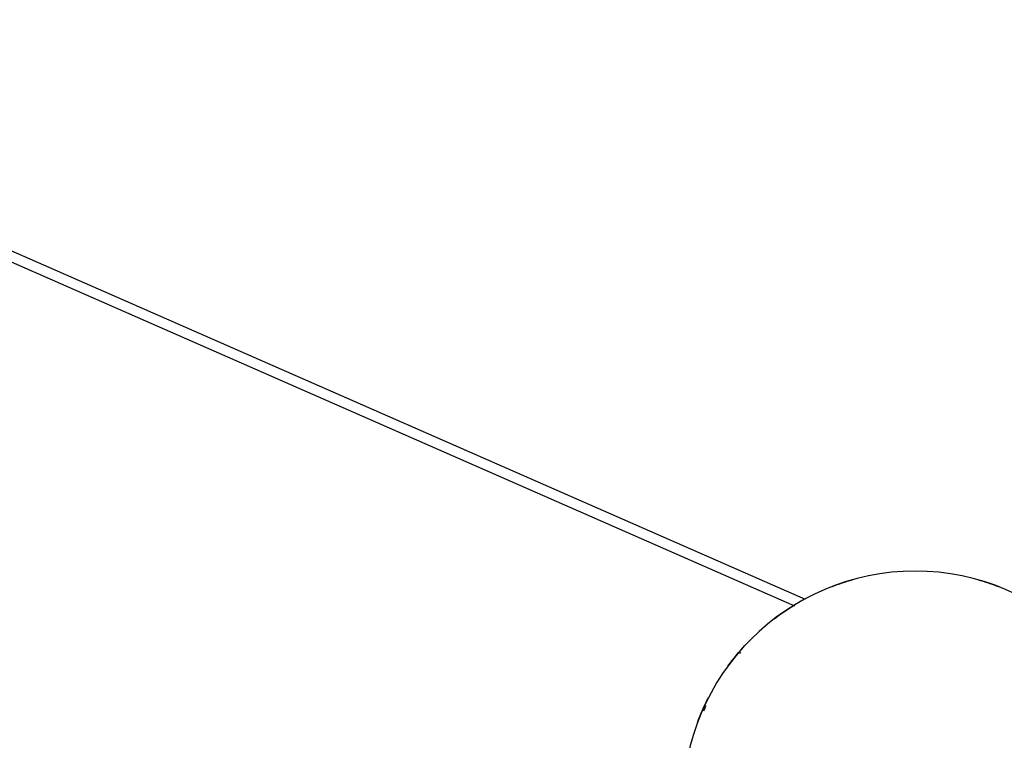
# Model space of a CAD drawing. Header units: millimetres. Extents: x 2868 to 11019, y -1415 to 7989.
# Tile 23 of 83: x 9222 to 9801, y 1647 to 2071. Entities that reach past the tile are written whole.
import ezdxf

# ---------------------------------------------------------------- set-up
doc = ezdxf.new("R2010")
doc.units = ezdxf.units.MM
doc.layers.add('E-LITE-EQPM', color=7, linetype='Continuous', lineweight=20)

# ---------------------------------------------------------------- blocks, each defined once
blk = doc.blocks.new('64314-7L   _Suspended_tensor - 64314-44-7L SAMBA Black_ribbon beige pendant lamp ø450-7L-575794-Planta_PDF Copy 1')
at = {"layer": 'E-LITE-EQPM', "color": 253, "lineweight": 25, "true_color": 0xaaaaaa}
for p, q in [((-844.49, -455.61), (-71.08, -116.28)), ((-64.53, -119.96), (-842.08, -461.11))]:
    blk.add_line(p, q, dxfattribs=at)
for radius, start, end in [(136.69, 200.28697, 207.10926), (135.83, 203.68616, 205.06279), (136.69, 216.2205, 222.85067), (135.83, 220.58758, 220.90909), (136.69, 232.56371, 238.57748), (136.69, 249.08532, 254.29319), (136.69, 285.70681, 290.91468)]:
    blk.add_arc((0, 0), radius, start, end, dxfattribs=at)

msp = doc.modelspace()

# ---------------------------------------------------------------- linework, layer by layer
at = {"layer": 'E-LITE-EQPM', "color": 253, "lineweight": 25, "true_color": 0xaaaaaa}
for start, end in [(90.00001, 270.00001), (270.00001, 90.00001)]:
    msp.add_arc((9748.88, 1609.41), 136.69, start, end, dxfattribs=at)

# ---------------------------------------------------------------- block references
at = {"layer": 'E-LITE-EQPM', "color": 253, "lineweight": 25, "true_color": 0xaaaaaa, "extrusion": (0, 0, -1), "rotation": 179.9999950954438}
msp.add_blockref('64314-7L   _Suspended_tensor - 64314-44-7L SAMBA Black_ribbon beige pendant lamp ø450-7L-575794-Planta_PDF Copy 1', (-9748.88, 1609.41), dxfattribs=at)

doc.saveas('drawing.dxf')
